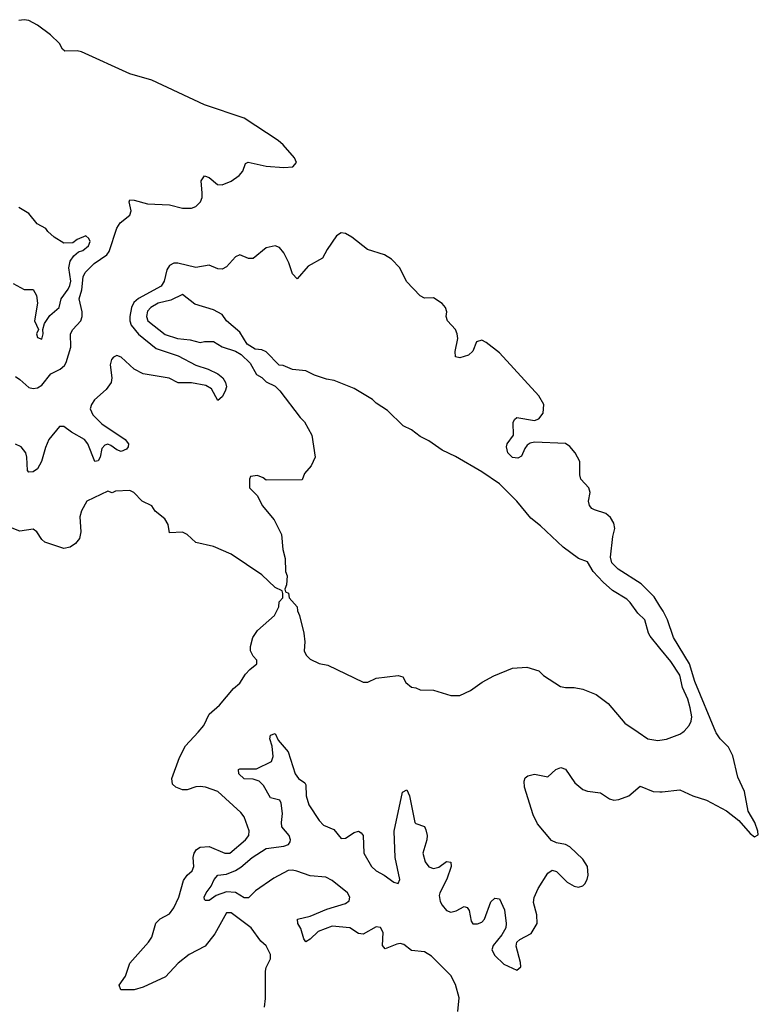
# Model space of a CAD drawing. Header units: inches. Extents: x 2528705 to 2676837, y 911742 to 1023252.
# Tile 143 of 143: x 2667089 to 2670447, y 938763 to 943238. Entities that reach past the tile are written whole.
import ezdxf

# ---------------------------------------------------------------- set-up
doc = ezdxf.new("R2010")
doc.units = ezdxf.units.IN
doc.header["$MEASUREMENT"] = 0
for name, color, linetype in [('C6963', 7, 'Continuous'), ('C6964', 7, 'Continuous'), ('C6973', 7, 'Continuous'), ('C6974', 7, 'Continuous')]:
    doc.layers.add(name, color=color, linetype=linetype)

msp = doc.modelspace()

# ---------------------------------------------------------------- linework, layer by layer
at = {"layer": 'C6963', "color": 5}
for points, elevation in [([(2668202.7, 938750), (2668206.6, 938790), (2668206.3, 938913.7), (2668209.2, 938930), (2668229.3, 938970), (2668229.4, 938990), (2668210, 939029.2), (2668185.2, 939050), (2668141.2, 939110), (2668050, 939178.4), (2668030, 939178), (2667977, 939083), (2667932.3, 939027.7), (2667859.5, 938990), (2667808.9, 938950), (2667751.7, 938888.3), (2667650, 938840.4), (2667610, 938828.2), (2667549.3, 938829.3), (2667542, 938850), (2667570, 938891), (2667589.6, 938950), (2667674.8, 939045.2), (2667690, 939068.7), (2667708.1, 939131.9), (2667728.2, 939151.8), (2667770, 939174), (2667790, 939201.3), (2667813.3, 939250), (2667834.5, 939325.5), (2667850.4, 939349.6), (2667873.5, 939370), (2667881, 939390), (2667878.5, 939430), (2667882, 939450), (2667893.5, 939466.5), (2667910, 939476.9), (2667950, 939480.2), (2668022, 939450), (2668044, 939450), (2668116.2, 939510), (2668131.3, 939530), (2668131.8, 939551.8), (2668110, 939615.3), (2668094.8, 939634.8), (2667989.2, 939730), (2667934, 939750), (2667910, 939753.3), (2667890, 939751.3), (2667850, 939738), (2667830, 939738), (2667799.3, 939750), (2667784, 939764), (2667781.3, 939790), (2667816, 939884), (2667842.8, 939937.2), (2667899.8, 940000)], 40), ([(2669081.7, 938730), (2669087.6, 938792.4), (2669070, 938853.6), (2669050, 938893.7), (2668961.6, 938981.6), (2668930, 939002), (2668870, 939007.7), (2668835, 939035), (2668818.8, 939038.8), (2668803.1, 939036.9), (2668750, 939014.7), (2668739.3, 939030), (2668741.8, 939090), (2668730, 939112.4), (2668710, 939114.7), (2668650, 939082), (2668630, 939084.6), (2668590, 939111), (2668510, 939118), (2668446, 939094), (2668410, 939059.5), (2668390, 939047), (2668380.7, 939060.7), (2668367.1, 939107.1), (2668354.3, 939130), (2668352.8, 939150), (2668410, 939164.2), (2668484.9, 939195.1), (2668570, 939221), (2668587.1, 939232.9), (2668590.8, 939250), (2668579.1, 939270), (2668510, 939325.9), (2668481.4, 939341.4), (2668410, 939346.1), (2668348.6, 939368.6), (2668330, 939372.9), (2668310, 939371.2), (2668244.3, 939335.7), (2668161.2, 939278.8), (2668130, 939247.1), (2668110, 939246.5), (2668070, 939270.8), (2668030, 939274.3), (2667982.6, 939257.4), (2667950, 939234.7), (2667934.5, 939234.5), (2667930, 939239), (2667927.4, 939250), (2667937.6, 939270), (2667959.8, 939300.2), (2667973.2, 939330), (2667990, 939349.2), (2668030, 939354.6), (2668070, 939370.4), (2668094.5, 939385.5), (2668146.1, 939430), (2668210, 939471.7), (2668290, 939481.1), (2668310.8, 939489.2), (2668318.1, 939501.9), (2668320.8, 939510), (2668313.9, 939530), (2668280.9, 939570), (2668278.7, 939590), (2668283.8, 939630), (2668277.3, 939677.3), (2668271.2, 939691.2), (2668230, 939701.7), (2668197.8, 939757.8), (2668177.2, 939777.2), (2668150, 939786.6), (2668110, 939787.4), (2668085.7, 939810), (2668084.5, 939830), (2668090, 939832.6), (2668166.1, 939833.9), (2668233.9, 939866.1), (2668241.3, 939890), (2668236.3, 939936.3), (2668227, 939970), (2668230, 939986.8), (2668250, 939993.4), (2668263.8, 939963.8), (2668310.4, 939910.4), (2668342.1, 939810), (2668357, 939790), (2668385.3, 939770), (2668390, 939760.3), (2668391.3, 939710), (2668404, 939670), (2668450, 939597.9), (2668470, 939577.8), (2668517.7, 939557.7), (2668550, 939517.2), (2668570, 939518), (2668610, 939544.4), (2668630, 939549.5), (2668642.2, 939542.2), (2668650.5, 939530), (2668653.2, 939450), (2668688.1, 939390), (2668709.8, 939369.8), (2668746.9, 939350), (2668790, 939318.3), (2668810, 939311.3), (2668817.9, 939330), (2668796.7, 939430), (2668792.3, 939550), (2668830, 939726.7), (2668850, 939738.5), (2668861.9, 939710), (2668886.1, 939590), (2668890, 939584.6), (2668930, 939571.2), (2668936.3, 939556.3), (2668941.1, 939530), (2668939.5, 939510), (2668921.8, 939450), (2668932.8, 939410), (2668950, 939387.2), (2668970, 939379.9), (2668994.3, 939385.7), (2669030, 939411.8), (2669048.9, 939408.9), (2669050.1, 939390), (2669031.6, 939331.6), (2668999.5, 939270), (2668996.9, 939256.9), (2669001.3, 939230), (2669010, 939213.2), (2669029.5, 939189.5), (2669050, 939182.2), (2669072.9, 939187.1), (2669110, 939208), (2669123.4, 939203.4), (2669133.4, 939190), (2669141.5, 939141.5), (2669150, 939129.2), (2669170, 939128.5), (2669190, 939136.8), (2669202.9, 939150), (2669231.3, 939228.7), (2669250, 939244.8), (2669270, 939242), (2669293, 939193), (2669300.9, 939130), (2669299.1, 939110), (2669281.1, 939078.9), (2669241.1, 939030), (2669236.3, 939010), (2669250, 938984), (2669290, 938945.4), (2669350, 938918), (2669367, 938933), (2669366.4, 938953.6), (2669346.4, 939026.4), (2669350, 939045.3), (2669362.3, 939057.7), (2669414.7, 939085.3), (2669442.4, 939130), (2669440.9, 939170), (2669425.9, 939225.9), (2669428.1, 939248.1), (2669446.2, 939290), (2669490, 939358.4), (2669510, 939372.9), (2669530, 939366.2), (2669577.9, 939317.9), (2669610, 939300.1), (2669630, 939295.3), (2669650, 939301.3), (2669658.4, 939310), (2669669.9, 939330.1), (2669673.1, 939350), (2669671.4, 939390), (2669650, 939422.6), (2669590, 939478.6), (2669570, 939489.6), (2669530, 939496.8), (2669506.7, 939506.7), (2669443, 939583), (2669424.2, 939624.2), (2669384.5, 939750), (2669382.6, 939777.4), (2669387.6, 939792.4), (2669398.9, 939801.1), (2669430, 939808.3), (2669490, 939797.1), (2669527.4, 939830), (2669550, 939839.6), (2669571.1, 939831.1), (2669612.9, 939770), (2669650, 939739.4), (2669670, 939731.1), (2669730, 939723.6), (2669770, 939696.9), (2669790, 939690.8), (2669813.8, 939693.8), (2669858.3, 939710), (2669910, 939754.8), (2669970, 939729.5), (2670000, 939729.4)], 20), ([(2669900.9, 940000), (2669944.7, 939970), (2669990, 939962), (2670000, 939963.4)], 40)]:
    msp.add_lwpolyline(points, dxfattribs=dict(at, elevation=elevation))
at = {"layer": 'C6964', "color": 5}
for points, elevation in [([(2667070, 941615.9), (2667090, 941603.4), (2667130, 941566.1), (2667150, 941561.7), (2667170, 941564.5), (2667190, 941577.5), (2667230, 941629.1), (2667272.8, 941650), (2667292.7, 941667.3), (2667299.8, 941680.2), (2667321.9, 941750), (2667319.8, 941810), (2667330.3, 941830), (2667366.4, 941870), (2667373.1, 941890), (2667373.7, 941910), (2667358.8, 941970), (2667371.1, 942010), (2667377.3, 942070), (2667387.4, 942090), (2667427.5, 942130), (2667485, 942170), (2667495.6, 942184.4), (2667530, 942291.4), (2667545.4, 942314.6), (2667589.4, 942350.6), (2667595.4, 942370), (2667587.2, 942410), (2667590, 942418.9), (2667610, 942418.2), (2667670, 942400.8), (2667770, 942397), (2667830, 942381), (2667870, 942382.2), (2667890.5, 942390), (2667911.3, 942410), (2667918.4, 942430), (2667919.3, 942450), (2667914.2, 942505.8), (2667930, 942529.2), (2667950, 942520.9), (2667989.1, 942489.1), (2668010, 942488.1), (2668050, 942505), (2668087.3, 942530), (2668103.2, 942550), (2668115.5, 942584.5), (2668128.5, 942591.5), (2668210, 942573.2), (2668290, 942566.5), (2668330.2, 942569.8), (2668348.1, 942590), (2668338.6, 942610), (2668287.4, 942670), (2668264.7, 942690), (2668110, 942790.9), (2667930, 942851.2), (2667690, 942963.2), (2667590, 942992.2), (2667370, 943093), (2667350, 943096.9), (2667294.8, 943094.8), (2667284.3, 943104.3), (2667270.2, 943130), (2667228.5, 943170), (2667170, 943213.6), (2667130, 943234.4), (2667110, 943238.5), (2667085.3, 943234.7)], 20), ([(2667059.6, 942039.6), (2667110, 942012), (2667150, 942012), (2667164.7, 941984.7), (2667170.7, 941950), (2667156, 941870), (2667174, 941830), (2667166, 941810), (2667170, 941794), (2667190, 941786), (2667196, 941810), (2667194, 941830), (2667202, 941858), (2667226.8, 941893.2), (2667268.7, 941930), (2667278, 941970), (2667310, 942013), (2667317.6, 942030), (2667321.5, 942050), (2667311.9, 942110), (2667319.2, 942140.8), (2667335.3, 942164.7), (2667356.3, 942183.7), (2667376, 942190), (2667402, 942210), (2667409, 942230), (2667404, 942244), (2667390, 942255.3), (2667350, 942239), (2667330, 942224), (2667290, 942222), (2667246, 942250), (2667216.4, 942276.4), (2667208, 942290), (2667168, 942310), (2667130, 942358), (2667084.7, 942384.7)], 40), ([(2670000, 940572.8), (2669974.3, 940614.3), (2669914.1, 940674.1), (2669810, 940740.5), (2669781.3, 940770), (2669775.1, 940795.1), (2669786, 940890), (2669794.4, 940925.6), (2669789.9, 940950), (2669775, 940975), (2669753.8, 940993.8), (2669702.4, 941010), (2669690, 941016.9), (2669679.6, 941030), (2669676, 941050), (2669682.6, 941090), (2669680, 941100), (2669676.9, 941110), (2669640.1, 941150), (2669635.6, 941170), (2669635.4, 941230), (2669614.7, 941270), (2669590, 941299.1), (2669570, 941312.2), (2669430, 941317.4), (2669410, 941313.5), (2669396.3, 941303.7), (2669385.3, 941290), (2669370, 941253.8), (2669354.7, 941245.3), (2669330, 941249.1), (2669308.2, 941270), (2669303, 941297), (2669305.9, 941310), (2669334.5, 941350), (2669332.9, 941407.1), (2669339.1, 941420.9), (2669350, 941430.1), (2669430, 941417), (2669450, 941424.6), (2669469.5, 941450), (2669471.5, 941490), (2669450, 941529), (2669270, 941723.9), (2669210, 941771.3), (2669190, 941781), (2669165.7, 941774.3), (2669148.6, 941731.4), (2669130, 941714.2), (2669090, 941701.4), (2669070, 941706.7), (2669068.4, 941730), (2669080.6, 941790), (2669077.6, 941810), (2669069.9, 941830), (2669034.1, 941870), (2669027.4, 941890), (2669030.8, 941910), (2669025.1, 941930), (2669010, 941948.3), (2668970, 941973.8), (2668930, 941972.7), (2668910, 941983.4), (2668848.2, 942048.2), (2668817.1, 942110), (2668779.3, 942150), (2668748.3, 942170), (2668670, 942193.9), (2668599.5, 942250), (2668570, 942267), (2668550, 942268.9), (2668530, 942256.2), (2668486.8, 942193.2), (2668465.9, 942154.1), (2668401.3, 942118.7), (2668350, 942061), (2668330, 942083.5), (2668312.8, 942132.8), (2668290, 942178.5), (2668270, 942203.4), (2668250, 942210.7), (2668210, 942200.9), (2668150, 942153.6), (2668130, 942153.5), (2668090, 942169), (2668070, 942160.8), (2668030, 942115.2), (2668010, 942104.7), (2667990, 942106.1), (2667950, 942122.6), (2667890, 942111.4), (2667808.7, 942131.3), (2667790, 942131.9), (2667770, 942121.6), (2667758.3, 942101.7), (2667745.3, 942050), (2667732.8, 942027.2), (2667629, 941971), (2667607.6, 941952.4), (2667597.6, 941930), (2667589.3, 941890), (2667589.5, 941870), (2667596.3, 941850), (2667629.5, 941809.5), (2667710, 941743.5), (2667810.1, 941710), (2667890, 941668.6), (2667945.3, 941650), (2667990, 941628.8), (2668013, 941610), (2668024.1, 941590), (2668028.6, 941570), (2668024, 941550), (2668010, 941523.9), (2667990, 941507.8), (2667960.5, 941560.5), (2667935.9, 941575.9), (2667870, 941588.3), (2667810, 941587.4), (2667769.3, 941609.3), (2667650, 941628.1), (2667610, 941650.5), (2667550, 941704.3), (2667530, 941712.1), (2667514.8, 941705.2), (2667506.1, 941693.9), (2667500.6, 941670), (2667507.3, 941610), (2667505, 941590), (2667482.9, 941557.1), (2667429.4, 941510), (2667415.3, 941490), (2667409.7, 941470), (2667422, 941442), (2667461.9, 941401.9), (2667568.1, 941330), (2667584.1, 941310), (2667582.7, 941297.3), (2667574.4, 941285.6), (2667550, 941276.2), (2667530, 941283.4), (2667503.3, 941303.3), (2667490, 941308.3), (2667475.6, 941304.4), (2667462.1, 941290), (2667455, 941250), (2667446.2, 941233.8), (2667430, 941229.8), (2667398.9, 941310), (2667384.2, 941330), (2667323.9, 941363.9), (2667290, 941389.2), (2667270.1, 941389.9), (2667220.9, 941330), (2667205.7, 941294.3), (2667188.6, 941230), (2667170, 941197.2), (2667150, 941183.9), (2667130, 941182.3), (2667123.9, 941190), (2667121.7, 941250), (2667116.3, 941270), (2667096.2, 941296.2), (2667070, 941308.8)], 20), ([(2670000, 940381.5), (2669955.7, 940435.7), (2669947.3, 940450), (2669931.2, 940510), (2669900.3, 940540.3), (2669865.1, 940590), (2669850, 940604), (2669783.8, 940643.8), (2669741.9, 940681.9), (2669696.9, 940730), (2669670, 940774), (2669630, 940789.2), (2669560.2, 940840.2), (2669457.5, 940937.5), (2669412.5, 940972.5), (2669350, 941049.2), (2669270, 941129.2), (2669190, 941182.7), (2669070, 941253.2), (2669010, 941281.2), (2668950, 941324), (2668910, 941344), (2668870, 941374), (2668832.9, 941392.9), (2668762, 941462), (2668710, 941495.3), (2668692.5, 941512.5), (2668610, 941562), (2668519, 941599), (2668484.7, 941604.7), (2668430, 941622), (2668390, 941642), (2668330, 941648), (2668287.3, 941667.3), (2668268.4, 941668.4), (2668210, 941728), (2668190, 941738), (2668160.4, 941740.4), (2668123.1, 941763.1), (2668090, 941818), (2668028.9, 941868.9), (2668010, 941898), (2667970, 941919), (2667884.7, 941944.7), (2667830, 941989.2), (2667776, 941964), (2667719.3, 941950), (2667686, 941930), (2667670, 941912.8), (2667666.2, 941890), (2667672.4, 941870), (2667750, 941807.5), (2667806, 941790), (2667864, 941784), (2667908.9, 941771.1), (2667930, 941776), (2667970, 941776), (2668010, 941751.3), (2668070, 941732), (2668096, 941716), (2668136.9, 941676.9), (2668165.4, 941625.4), (2668190, 941612), (2668210, 941592), (2668250, 941572), (2668271.1, 941551.1), (2668364.7, 941430), (2668384.7, 941410), (2668418, 941350), (2668432, 941250), (2668414, 941210), (2668383.6, 941176.4), (2668372.7, 941147.3), (2668210, 941146), (2668196.4, 941156.4), (2668170, 941166), (2668138, 941162), (2668134, 941150), (2668134, 941110), (2668170, 941074), (2668192, 941030), (2668245.4, 940965.4), (2668278.8, 940898.8), (2668286, 940830), (2668296, 940790), (2668298, 940730), (2668304.7, 940710), (2668302, 940670), (2668294, 940650), (2668298, 940638), (2668311.3, 940631.3), (2668314, 940610), (2668351.3, 940570), (2668351.6, 940551.6), (2668362, 940530), (2668381, 940450), (2668386, 940410), (2668382, 940370), (2668392, 940350), (2668410, 940332), (2668450, 940312), (2668490, 940304.7), (2668650, 940227.7), (2668672.1, 940227.9), (2668710, 940244.7), (2668810, 940258), (2668831.1, 940251.1), (2668845.4, 940225.4), (2668870, 940204.7), (2668890, 940202), (2668910, 940192), (2668970, 940191.3), (2669050, 940166), (2669090, 940166), (2669138, 940190), (2669192.5, 940227.5), (2669244.8, 940255.2), (2669330, 940290.8), (2669395.3, 940295.3), (2669450, 940278), (2669470, 940258), (2669547.5, 940207.5), (2669570, 940202.8), (2669610, 940202.8), (2669650, 940194.8), (2669710, 940171), (2669764.7, 940130), (2669841.1, 940041.1), (2669900.9, 940000)], 40), ([(2667899.8, 940000), (2667927, 940030), (2667950, 940081), (2667997.5, 940122.5), (2668060.9, 940199.1), (2668090, 940222), (2668116, 940264), (2668135.1, 940284.9), (2668168, 940310), (2668167.3, 940327.3), (2668150, 940346), (2668138, 940370), (2668138, 940390), (2668148.7, 940430), (2668170, 940462), (2668248, 940530), (2668268, 940570), (2668268.4, 940591.6), (2668286, 940610), (2668286, 940630), (2668282, 940642), (2668250, 940658), (2668190, 940715.3), (2668050, 940809), (2667970, 940844), (2667890, 940862), (2667850, 940898), (2667830, 940908.7), (2667770, 940906), (2667764, 940944), (2667748.7, 940970), (2667705.2, 941005.2), (2667690, 941028), (2667646, 941050), (2667608, 941090), (2667590, 941099), (2667525.4, 941094.6), (2667510, 941088), (2667490, 941095.3), (2667394, 941050), (2667370, 941006), (2667362, 940978), (2667367.7, 940910), (2667360.5, 940879.5), (2667342.6, 940857.4), (2667319, 940841), (2667290, 940834.7), (2667204, 940864), (2667190, 940875.1), (2667166.6, 940910), (2667150, 940922.9), (2667090, 940913.3), (2666970, 940961.2)], 40)]:
    msp.add_lwpolyline(points, dxfattribs=dict(at, elevation=elevation))
at = {"layer": 'C6973', "color": 5}
for points, elevation in [([(2670000, 939963.4), (2670030, 939967.7), (2670090, 939990.6), (2670104, 940000)], 40), ([(2670000, 939729.4), (2670010, 939729.3), (2670090, 939738.5), (2670149.9, 939709.9), (2670211.5, 939691.5), (2670302.4, 939642.4), (2670358.9, 939598.9), (2670410, 939538.6), (2670430, 939523.7), (2670447.3, 939532.7), (2670445.6, 939550), (2670431.8, 939590), (2670401.3, 939641.3), (2670385.1, 939730), (2670354.6, 939794.6), (2670331.9, 939891.9), (2670311.3, 939931.3), (2670273.7, 939970), (2670256.1, 939996.1), (2670254.5, 940000)], 20)]:
    msp.add_lwpolyline(points, dxfattribs=dict(at, elevation=elevation))
at = {"layer": 'C6974', "color": 5}
for points, elevation in [([(2670254.5, 940000), (2670158.1, 940230), (2670135.2, 940310), (2670061.4, 940430), (2670033.7, 940510), (2670014.2, 940550), (2670000, 940572.8)], 20), ([(2670104, 940000), (2670110, 940004), (2670133.2, 940030), (2670142.7, 940050), (2670144.5, 940070), (2670137.4, 940110), (2670126.4, 940150), (2670102.5, 940202.5), (2670090, 940259.7), (2670050, 940320.4), (2670000, 940381.5)], 40)]:
    msp.add_lwpolyline(points, dxfattribs=dict(at, elevation=elevation))

doc.saveas('drawing.dxf')
